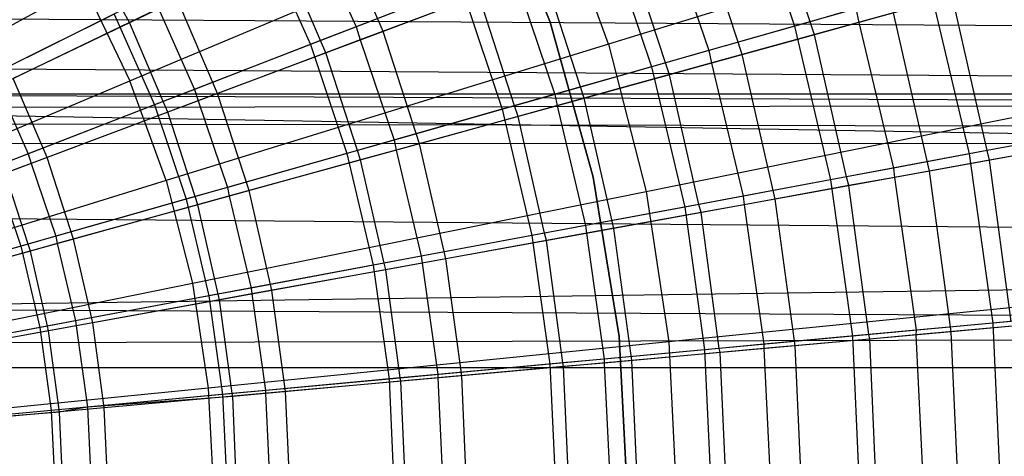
# Model space of a CAD drawing. Extents: x 0.1 to 25.1, y -5.4 to 12.3.
# Tile 73 of 107: x 13.508 to 14.508, y 0.616 to 1.06. Entities that reach past the tile are written whole.
import ezdxf

# ---------------------------------------------------------------- set-up
doc = ezdxf.new("R2010")
doc.units = 0
doc.header["$LTSCALE"] = 2.54
doc.layers.get('0').update_dxf_attribs({"color": 13, "linetype": 'CONTINUOUS'})

# ---------------------------------------------------------------- blocks, each defined once
blk = doc.blocks.new('GRUPUJ_1')
at = {"color": 0}
for p, q in [((13.8611, 6.6286, 6.825), (13.9214, 6.4774, 6.825)), ((13.9214, 6.4774, 7.325), (13.8611, 6.6286, 7.325)), ((13.8611, 6.6286, 6.825), (13.9214, 6.4774, 6.825)), ((14.1186, 6.6252, 6.9646), (14.1695, 6.4732, 6.9646)), ((14.1186, 6.6252, 6.9646), (14.1695, 6.4732, 6.9646)), ((14.1854, 6.4777, 6.9153), (14.1414, 6.6141, 6.9149)), ((14.1854, 6.4777, 6.9153), (14.1414, 6.6141, 6.9149)), ((13.4947, 6.4175, 18.7271), (13.928, 6.6001, 18.6214)), ((13.4947, 6.4175, 18.7271), (13.928, 6.6001, 18.6214)), ((13.9808, 6.4549, 18.6214), (13.928, 6.6001, 18.6214)), ((13.9808, 6.4549, 18.6214), (13.928, 6.6001, 18.6214)), ((14.4223, 6.5911, 18.4777), (13.9808, 6.4549, 18.6214)), ((14.4223, 6.5911, 18.4777), (13.9808, 6.4549, 18.6214)), ((14.1166, 6.4443, 6.7375), (14.0701, 6.5874, 6.7375)), ((14.1166, 6.4443, 6.7375), (14.0701, 6.5874, 6.7375)), ((13.7517, 6.4679, 6.5394), (13.7045, 6.5782, 6.5394)), ((13.7517, 6.4679, 6.5394), (13.7045, 6.5782, 6.5394)), ((13.978, 6.5707, 6.8564), (14.0245, 6.4319, 6.8564)), ((13.978, 6.5707, 6.8564), (14.0245, 6.4319, 6.8564)), ((14.0397, 6.576, 6.8374), (14.0827, 6.4485, 6.8371)), ((14.0397, 6.576, 6.8374), (14.0827, 6.4485, 6.8371)), ((13.6308, 6.5612, 6.6702), (13.6779, 6.4545, 6.6702)), ((13.6308, 6.5612, 6.6702), (13.6779, 6.4545, 6.6702)), ((13.6822, 6.5674, 6.6396), (13.7243, 6.4724, 6.6393)), ((13.6822, 6.5674, 6.6396), (13.7243, 6.4724, 6.6393)), ((14.0386, 6.4359, 6.8071), (13.9984, 6.5605, 6.8066)), ((14.0386, 6.4359, 6.8071), (13.9984, 6.5605, 6.8066)), ((13.6882, 6.4585, 6.6207), (13.6487, 6.5513, 6.6203)), ((13.6882, 6.4585, 6.6207), (13.6487, 6.5513, 6.6203)), ((13.9141, 6.5289, 6.633), (13.7517, 6.4679, 6.5394)), ((13.9141, 6.5289, 6.633), (13.7517, 6.4679, 6.5394)), ((13.956, 6.4, 6.633), (13.9141, 6.5289, 6.633)), ((13.956, 6.4, 6.633), (13.9141, 6.5289, 6.633)), ((13.0308, 6.2872, 18.7945), (13.448, 6.5144, 18.7271)), ((13.0308, 6.2872, 18.7945), (13.448, 6.5144, 18.7271)), ((13.448, 6.5144, 18.7271), (13.4947, 6.4175, 18.7271)), ((13.448, 6.5144, 18.7271), (13.4947, 6.4175, 18.7271)), ((13.8309, 6.5137, 6.7582), (13.6779, 6.4545, 6.6702)), ((13.8309, 6.5137, 6.7582), (13.6779, 6.4545, 6.6702)), ((13.8428, 6.5183, 6.7087), (13.7243, 6.4724, 6.6393)), ((13.8428, 6.5183, 6.7087), (13.7243, 6.4724, 6.6393)), ((13.8309, 6.5137, 6.7582), (13.8728, 6.3887, 6.7582)), ((13.8309, 6.5137, 6.7582), (13.8728, 6.3887, 6.7582)), ((13.8874, 6.5188, 6.7331), (13.9261, 6.4039, 6.7327)), ((13.8874, 6.5188, 6.7331), (13.9261, 6.4039, 6.7327)), ((14.3073, 6.5123, 7.0821), (14.1695, 6.4732, 6.9646)), ((14.3073, 6.5123, 7.0821), (14.1695, 6.4732, 6.9646)), ((14.3073, 6.5123, 7.0821), (14.347, 6.3434, 7.0821)), ((14.3073, 6.5123, 7.0821), (14.347, 6.3434, 7.0821)), ((13.849, 6.5044, 6.7083), (13.7286, 6.4592, 6.6396)), ((13.849, 6.5044, 6.7083), (13.7286, 6.4592, 6.6396)), ((13.8852, 6.3923, 6.7087), (13.849, 6.5044, 6.7083)), ((13.8852, 6.3923, 6.7087), (13.849, 6.5044, 6.7083)), ((14.3299, 6.5032, 7.0326), (14.2351, 6.477, 6.9522)), ((14.3299, 6.5032, 7.0326), (14.2351, 6.477, 6.9522)), ((14.3652, 6.3468, 7.0331), (14.3299, 6.5032, 7.0326)), ((14.3652, 6.3468, 7.0331), (14.3299, 6.5032, 7.0326)), ((13.5428, 6.5003, 6.4573), (13.3762, 6.4201, 6.387)), ((13.5428, 6.5003, 6.4573), (13.3762, 6.4201, 6.387)), ((13.5238, 6.4912, 6.5575), (13.4942, 6.4769, 6.5431)), ((13.5238, 6.4912, 6.5575), (13.4942, 6.4769, 6.5431)), ((13.5238, 6.4912, 6.5575), (13.5603, 6.4089, 6.5572)), ((13.5238, 6.4912, 6.5575), (13.5603, 6.4089, 6.5572)), ((13.5836, 6.4048, 6.4573), (13.5428, 6.5003, 6.4573)), ((13.5836, 6.4048, 6.4573), (13.5428, 6.5003, 6.4573)), ((14.2321, 6.491, 6.9519), (14.1854, 6.4777, 6.9153)), ((14.2321, 6.491, 6.9519), (14.1854, 6.4777, 6.9153)), ((14.2321, 6.491, 6.9519), (14.2351, 6.477, 6.9522)), ((14.2321, 6.491, 6.9519), (14.2351, 6.477, 6.9522)), ((25, 6.4047, 4.5934), (12.9846, 6.4827, 4.6904)), ((25, 6.4047, 4.5934), (12.9846, 6.4827, 4.6904)), ((13.4788, 6.4855, 6.5931), (13.3224, 6.4076, 6.5271)), ((13.4788, 6.4855, 6.5931), (13.3224, 6.4076, 6.5271)), ((13.4871, 6.4897, 6.5435), (13.3556, 6.4242, 6.487)), ((13.4871, 6.4897, 6.5435), (13.3556, 6.4242, 6.487)), ((13.4788, 6.4855, 6.5931), (13.5196, 6.3931, 6.5931)), ((13.4788, 6.4855, 6.5931), (13.5196, 6.3931, 6.5931)), ((13.4942, 6.4769, 6.5431), (13.4871, 6.4897, 6.5435)), ((13.4942, 6.4769, 6.5431), (13.4871, 6.4897, 6.5435)), ((14.2701, 6.4866, 6.8526), (14.1166, 6.4443, 6.7375)), ((14.2701, 6.4866, 6.8526), (14.1166, 6.4443, 6.7375)), ((14.3067, 6.326, 6.8526), (14.2701, 6.4866, 6.8526)), ((14.3067, 6.326, 6.8526), (14.2701, 6.4866, 6.8526)), ((13.4942, 6.4769, 6.5431), (13.3606, 6.4126, 6.4873)), ((13.4942, 6.4769, 6.5431), (13.3606, 6.4126, 6.4873)), ((13.5284, 6.3965, 6.5435), (13.4942, 6.4769, 6.5431)), ((13.5284, 6.3965, 6.5435), (13.4942, 6.4769, 6.5431)), ((13.7243, 6.4724, 6.6393), (13.6882, 6.4585, 6.6207)), ((13.7243, 6.4724, 6.6393), (13.6882, 6.4585, 6.6207)), ((13.7243, 6.4724, 6.6393), (13.7286, 6.4592, 6.6396)), ((13.7243, 6.4724, 6.6393), (13.7286, 6.4592, 6.6396)), ((13.9214, 6.4774, 6.825), (13.9651, 6.3199, 6.825)), ((13.9651, 6.3199, 7.325), (13.9214, 6.4774, 7.325)), ((13.9214, 6.4774, 6.825), (13.9651, 6.3199, 6.825)), ((13.9214, 6.4774, 7.325), (13.9214, 6.4774, 6.825)), ((13.9214, 6.4774, 7.325), (13.9214, 6.4774, 6.825)), ((14.1695, 6.4732, 6.9646), (14.0245, 6.4319, 6.8564)), ((14.1695, 6.4732, 6.9646), (14.0245, 6.4319, 6.8564)), ((14.1854, 6.4777, 6.9153), (14.0827, 6.4485, 6.8371)), ((14.1854, 6.4777, 6.9153), (14.0827, 6.4485, 6.8371)), ((14.1695, 6.4732, 6.9646), (14.2062, 6.3171, 6.9646)), ((14.1695, 6.4732, 6.9646), (14.2062, 6.3171, 6.9646)), ((14.19, 6.4645, 6.9149), (14.1854, 6.4777, 6.9153)), ((14.19, 6.4645, 6.9149), (14.1854, 6.4777, 6.9153)), ((14.2351, 6.477, 6.9522), (14.19, 6.4645, 6.9149)), ((14.2351, 6.477, 6.9522), (14.19, 6.4645, 6.9149)), ((14.2351, 6.477, 6.9522), (14.2702, 6.329, 6.9519)), ((14.2351, 6.477, 6.9522), (14.2702, 6.329, 6.9519)), ((13.7517, 6.4679, 6.5394), (13.5836, 6.4048, 6.4573)), ((13.7517, 6.4679, 6.5394), (13.5836, 6.4048, 6.4573)), ((13.7888, 6.3538, 6.5394), (13.7517, 6.4679, 6.5394)), ((13.7888, 6.3538, 6.5394), (13.7517, 6.4679, 6.5394)), ((14.19, 6.4645, 6.9149), (14.0855, 6.4357, 6.8375)), ((14.19, 6.4645, 6.9149), (14.0855, 6.4357, 6.8375)), ((14.2226, 6.3202, 6.9154), (14.19, 6.4645, 6.9149)), ((14.2226, 6.3202, 6.9154), (14.19, 6.4645, 6.9149)), ((13.6779, 6.4545, 6.6702), (13.5196, 6.3931, 6.5931)), ((13.6779, 6.4545, 6.6702), (13.5196, 6.3931, 6.5931)), ((13.9808, 6.4549, 18.6214), (13.5315, 6.3163, 18.7271)), ((13.9808, 6.4549, 18.6214), (13.5315, 6.3163, 18.7271)), ((13.6882, 6.4585, 6.6207), (13.5603, 6.4089, 6.5572)), ((13.6882, 6.4585, 6.6207), (13.5603, 6.4089, 6.5572)), ((13.6779, 6.4545, 6.6702), (13.715, 6.3438, 6.6702)), ((13.6779, 6.4545, 6.6702), (13.715, 6.3438, 6.6702)), ((13.6937, 6.4461, 6.6203), (13.6882, 6.4585, 6.6207)), ((13.6937, 6.4461, 6.6203), (13.6882, 6.4585, 6.6207)), ((13.7286, 6.4592, 6.6396), (13.6937, 6.4461, 6.6203)), ((13.7286, 6.4592, 6.6396), (13.6937, 6.4461, 6.6203)), ((13.7286, 6.4592, 6.6396), (13.7629, 6.3575, 6.6393)), ((13.7286, 6.4592, 6.6396), (13.7629, 6.3575, 6.6393)), ((13.9808, 6.4549, 18.6214), (14.0189, 6.3052, 18.6214)), ((13.9808, 6.4549, 18.6214), (14.0189, 6.3052, 18.6214)), ((13.6937, 6.4461, 6.6203), (13.564, 6.3974, 6.5576)), ((13.6937, 6.4461, 6.6203), (13.564, 6.3974, 6.5576)), ((13.7257, 6.3469, 6.6207), (13.6937, 6.4461, 6.6203)), ((13.7257, 6.3469, 6.6207), (13.6937, 6.4461, 6.6203)), ((14.1166, 6.4443, 6.7375), (13.956, 6.4, 6.633)), ((14.1166, 6.4443, 6.7375), (13.956, 6.4, 6.633)), ((14.0827, 6.4485, 6.8371), (14.0386, 6.4359, 6.8071)), ((14.0827, 6.4485, 6.8371), (14.0386, 6.4359, 6.8071)), ((14.0827, 6.4485, 6.8371), (14.0855, 6.4357, 6.8375)), ((14.0827, 6.4485, 6.8371), (14.0855, 6.4357, 6.8375)), ((14.1501, 6.2976, 6.7375), (14.1166, 6.4443, 6.7375)), ((14.1501, 6.2976, 6.7375), (14.1166, 6.4443, 6.7375)), ((12.9344, 6.4326, 5.3767), (25, 6.3526, 5.4527)), ((12.9344, 6.4326, 5.3767), (25, 6.3526, 5.4527)), ((14.0245, 6.4319, 6.8564), (13.8728, 6.3887, 6.7582)), ((14.0245, 6.4319, 6.8564), (13.8728, 6.3887, 6.7582)), ((14.0386, 6.4359, 6.8071), (13.9261, 6.4039, 6.7327)), ((14.0386, 6.4359, 6.8071), (13.9261, 6.4039, 6.7327)), ((14.0245, 6.4319, 6.8564), (14.0581, 6.2894, 6.8564)), ((14.0245, 6.4319, 6.8564), (14.0581, 6.2894, 6.8564)), ((14.0428, 6.4239, 6.8066), (14.0386, 6.4359, 6.8071)), ((14.0428, 6.4239, 6.8066), (14.0386, 6.4359, 6.8071)), ((14.0855, 6.4357, 6.8375), (14.0428, 6.4239, 6.8066)), ((14.0855, 6.4357, 6.8375), (14.0428, 6.4239, 6.8066)), ((14.0855, 6.4357, 6.8375), (14.1175, 6.3005, 6.8371)), ((14.0855, 6.4357, 6.8375), (14.1175, 6.3005, 6.8371)), ((14.0428, 6.4239, 6.8066), (13.9286, 6.3924, 6.7331)), ((14.0428, 6.4239, 6.8066), (13.9286, 6.3924, 6.7331)), ((14.0726, 6.2921, 6.8071), (14.0428, 6.4239, 6.8066)), ((14.0726, 6.2921, 6.8071), (14.0428, 6.4239, 6.8066)), ((13.057, 6.2329, 18.7945), (13.4947, 6.4175, 18.7271)), ((13.057, 6.2329, 18.7945), (13.4947, 6.4175, 18.7271)), ((13.3606, 6.4126, 6.4873), (13.3912, 6.3434, 6.487)), ((13.3606, 6.4126, 6.4873), (13.3912, 6.3434, 6.487)), ((13.4105, 6.3399, 6.387), (13.3762, 6.4201, 6.387)), ((13.4105, 6.3399, 6.387), (13.3762, 6.4201, 6.387)), ((13.5315, 6.3163, 18.7271), (13.4947, 6.4175, 18.7271)), ((13.5315, 6.3163, 18.7271), (13.4947, 6.4175, 18.7271)), ((12.8923, 6.3904, 4.5796), (25, 6.4047, 4.5934)), ((12.8923, 6.3904, 4.5796), (25, 6.4047, 4.5934)), ((25, 6.4047, 4.5934), (12.9061, 6.4042, 4.5929)), ((25, 6.4047, 4.5934), (12.9061, 6.4042, 4.5929)), ((12.9066, 6.4047, 5.4066), (25, 6.3526, 5.4527)), ((12.9066, 6.4047, 5.4066), (25, 6.3526, 5.4527)), ((13.5836, 6.4048, 6.4573), (13.4105, 6.3399, 6.387)), ((13.5836, 6.4048, 6.4573), (13.4105, 6.3399, 6.387)), ((13.5603, 6.4089, 6.5572), (13.5284, 6.3965, 6.5435)), ((13.5603, 6.4089, 6.5572), (13.5284, 6.3965, 6.5435)), ((13.5603, 6.4089, 6.5572), (13.564, 6.3974, 6.5576)), ((13.5603, 6.4089, 6.5572), (13.564, 6.3974, 6.5576)), ((13.6157, 6.3061, 6.4573), (13.5836, 6.4048, 6.4573)), ((13.6157, 6.3061, 6.4573), (13.5836, 6.4048, 6.4573)), ((13.9261, 6.4039, 6.7327), (13.8852, 6.3923, 6.7087)), ((13.9261, 6.4039, 6.7327), (13.8852, 6.3923, 6.7087)), ((13.9261, 6.4039, 6.7327), (13.9286, 6.3924, 6.7331)), ((13.9261, 6.4039, 6.7327), (13.9286, 6.3924, 6.7331)), ((13.5196, 6.3931, 6.5931), (13.3567, 6.33, 6.5271)), ((13.5196, 6.3931, 6.5931), (13.3567, 6.33, 6.5271)), ((13.5284, 6.3965, 6.5435), (13.3912, 6.3434, 6.487)), ((13.5284, 6.3965, 6.5435), (13.3912, 6.3434, 6.487)), ((13.5196, 6.3931, 6.5931), (13.5517, 6.2974, 6.5931)), ((13.5196, 6.3931, 6.5931), (13.5517, 6.2974, 6.5931)), ((13.5331, 6.3859, 6.5431), (13.5284, 6.3965, 6.5435)), ((13.5331, 6.3859, 6.5431), (13.5284, 6.3965, 6.5435)), ((13.564, 6.3974, 6.5576), (13.5331, 6.3859, 6.5431)), ((13.564, 6.3974, 6.5576), (13.5331, 6.3859, 6.5431)), ((13.564, 6.3974, 6.5576), (13.5937, 6.3093, 6.5572)), ((13.564, 6.3974, 6.5576), (13.5937, 6.3093, 6.5572)), ((13.8852, 6.3923, 6.7087), (13.7629, 6.3575, 6.6393)), ((13.8852, 6.3923, 6.7087), (13.7629, 6.3575, 6.6393)), ((13.956, 6.4, 6.633), (13.7888, 6.3538, 6.5394)), ((13.956, 6.4, 6.633), (13.7888, 6.3538, 6.5394)), ((13.8889, 6.3815, 6.7083), (13.8852, 6.3923, 6.7087)), ((13.8889, 6.3815, 6.7083), (13.8852, 6.3923, 6.7087)), ((13.9286, 6.3924, 6.7331), (13.8889, 6.3815, 6.7083)), ((13.9286, 6.3924, 6.7331), (13.8889, 6.3815, 6.7083)), ((13.9286, 6.3924, 6.7331), (13.9575, 6.2706, 6.7327)), ((13.9286, 6.3924, 6.7331), (13.9575, 6.2706, 6.7327)), ((13.9861, 6.2678, 6.633), (13.956, 6.4, 6.633)), ((13.9861, 6.2678, 6.633), (13.956, 6.4, 6.633)), ((14.0189, 6.3052, 18.6214), (14.4718, 6.3967, 18.4777)), ((14.0189, 6.3052, 18.6214), (14.4718, 6.3967, 18.4777)), ((12.8923, 6.3904, 4.5796), (25, 6.1808, 4.4548)), ((12.8923, 6.3904, 4.5796), (25, 6.1808, 4.4548)), ((13.5331, 6.3859, 6.5431), (13.3943, 6.3338, 6.4873)), ((13.5331, 6.3859, 6.5431), (13.3943, 6.3338, 6.4873)), ((13.5608, 6.3, 6.5435), (13.5331, 6.3859, 6.5431)), ((13.5608, 6.3, 6.5435), (13.5331, 6.3859, 6.5431)), ((13.8728, 6.3887, 6.7582), (13.715, 6.3438, 6.6702)), ((13.8728, 6.3887, 6.7582), (13.715, 6.3438, 6.6702)), ((13.8889, 6.3815, 6.7083), (13.7651, 6.3473, 6.6396)), ((13.8889, 6.3815, 6.7083), (13.7651, 6.3473, 6.6396)), ((13.8728, 6.3887, 6.7582), (13.903, 6.2604, 6.7582)), ((13.8728, 6.3887, 6.7582), (13.903, 6.2604, 6.7582)), ((13.9158, 6.2628, 6.7087), (13.8889, 6.3815, 6.7083)), ((13.9158, 6.2628, 6.7087), (13.8889, 6.3815, 6.7083)), ((12.9345, 6.3747, 5.4345), (25, 6.3526, 5.4527)), ((12.9345, 6.3747, 5.4345), (25, 6.3526, 5.4527)), ((14.4797, 6.3682, 7.2085), (14.347, 6.3434, 7.0821)), ((14.4797, 6.3682, 7.2085), (14.347, 6.3434, 7.0821)), ((25, 6.3526, 5.4527), (12.9517, 6.3539, 5.4517)), ((25, 6.3526, 5.4527), (12.9517, 6.3539, 5.4517)), ((13.0432, 6.1868, 5.5432), (25, 6.3526, 5.4527)), ((13.0432, 6.1868, 5.5432), (25, 6.3526, 5.4527)), ((13.7888, 6.3538, 6.5394), (13.6157, 6.3061, 6.4573)), ((13.7888, 6.3538, 6.5394), (13.6157, 6.3061, 6.4573)), ((13.7629, 6.3575, 6.6393), (13.7257, 6.3469, 6.6207)), ((13.7629, 6.3575, 6.6393), (13.7257, 6.3469, 6.6207)), ((13.7629, 6.3575, 6.6393), (13.7651, 6.3473, 6.6396)), ((13.7629, 6.3575, 6.6393), (13.7651, 6.3473, 6.6396)), ((13.8155, 6.2369, 6.5394), (13.7888, 6.3538, 6.5394)), ((13.8155, 6.2369, 6.5394), (13.7888, 6.3538, 6.5394)), ((14.4554, 6.353, 6.9777), (14.3067, 6.326, 6.8526)), ((14.4554, 6.353, 6.9777), (14.3067, 6.326, 6.8526)), ((14.4147, 6.3561, 7.0765), (14.3652, 6.3468, 7.0331)), ((14.4147, 6.3561, 7.0765), (14.3652, 6.3468, 7.0331)), ((13.3912, 6.3434, 6.487), (13.3639, 6.3328, 6.4775)), ((13.3912, 6.3434, 6.487), (13.3639, 6.3328, 6.4775)), ((13.3912, 6.3434, 6.487), (13.3943, 6.3338, 6.4873)), ((13.3912, 6.3434, 6.487), (13.3943, 6.3338, 6.4873)), ((13.715, 6.3438, 6.6702), (13.5517, 6.2974, 6.5931)), ((13.715, 6.3438, 6.6702), (13.5517, 6.2974, 6.5931)), ((13.7257, 6.3469, 6.6207), (13.5937, 6.3093, 6.5572)), ((13.7257, 6.3469, 6.6207), (13.5937, 6.3093, 6.5572)), ((13.715, 6.3438, 6.6702), (13.7417, 6.2303, 6.6702)), ((13.715, 6.3438, 6.6702), (13.7417, 6.2303, 6.6702)), ((13.729, 6.3373, 6.6203), (13.7257, 6.3469, 6.6207)), ((13.729, 6.3373, 6.6203), (13.7257, 6.3469, 6.6207)), ((13.7651, 6.3473, 6.6396), (13.729, 6.3373, 6.6203)), ((13.7651, 6.3473, 6.6396), (13.729, 6.3373, 6.6203)), ((13.7651, 6.3473, 6.6396), (13.7906, 6.2394, 6.6393)), ((13.7651, 6.3473, 6.6396), (13.7906, 6.2394, 6.6393)), ((14.347, 6.3434, 7.0821), (14.2062, 6.3171, 6.9646)), ((14.347, 6.3434, 7.0821), (14.2062, 6.3171, 6.9646)), ((14.3652, 6.3468, 7.0331), (14.2702, 6.329, 6.9519)), ((14.3652, 6.3468, 7.0331), (14.2702, 6.329, 6.9519)), ((14.347, 6.3434, 7.0821), (14.371, 6.1715, 7.0821)), ((14.347, 6.3434, 7.0821), (14.371, 6.1715, 7.0821)), ((14.3678, 6.3371, 7.0326), (14.3652, 6.3468, 7.0331)), ((14.3678, 6.3371, 7.0326), (14.3652, 6.3468, 7.0331)), ((14.4158, 6.3458, 7.0769), (14.3678, 6.3371, 7.0326)), ((14.4158, 6.3458, 7.0769), (14.3678, 6.3371, 7.0326)), ((13.4105, 6.3399, 6.387), (13.2332, 6.2733, 6.329)), ((13.4105, 6.3399, 6.387), (13.2332, 6.2733, 6.329)), ((13.3943, 6.3338, 6.4873), (13.3679, 6.3239, 6.4771)), ((13.3943, 6.3338, 6.4873), (13.3679, 6.3239, 6.4771)), ((13.3943, 6.3338, 6.4873), (13.4193, 6.2597, 6.487)), ((13.3943, 6.3338, 6.4873), (13.4193, 6.2597, 6.487)), ((13.4375, 6.2569, 6.387), (13.4105, 6.3399, 6.387)), ((13.4375, 6.2569, 6.387), (13.4105, 6.3399, 6.387)), ((13.729, 6.3373, 6.6203), (13.5956, 6.3005, 6.5576)), ((13.729, 6.3373, 6.6203), (13.5956, 6.3005, 6.5576)), ((13.7528, 6.2323, 6.6208), (13.729, 6.3373, 6.6203)), ((13.7528, 6.2323, 6.6208), (13.729, 6.3373, 6.6203)), ((14.3678, 6.3371, 7.0326), (14.2711, 6.3195, 6.9523)), ((14.3678, 6.3371, 7.0326), (14.2711, 6.3195, 6.9523)), ((14.3896, 6.1732, 7.0331), (14.3678, 6.3371, 7.0326)), ((14.3896, 6.1732, 7.0331), (14.3678, 6.3371, 7.0326)), ((13.3567, 6.33, 6.5271), (13.3837, 6.2496, 6.5271)), ((13.3567, 6.33, 6.5271), (13.3837, 6.2496, 6.5271)), ((13.3912, 6.2517, 6.4775), (13.3679, 6.3239, 6.4771)), ((13.3912, 6.2517, 6.4775), (13.3679, 6.3239, 6.4771)), ((14.3067, 6.326, 6.8526), (14.1501, 6.2976, 6.7375)), ((14.3067, 6.326, 6.8526), (14.1501, 6.2976, 6.7375)), ((14.2702, 6.329, 6.9519), (14.2226, 6.3202, 6.9154)), ((14.2702, 6.329, 6.9519), (14.2226, 6.3202, 6.9154)), ((14.2702, 6.329, 6.9519), (14.2711, 6.3195, 6.9523)), ((14.2702, 6.329, 6.9519), (14.2711, 6.3195, 6.9523)), ((14.3289, 6.1627, 6.8526), (14.3067, 6.326, 6.8526)), ((14.3289, 6.1627, 6.8526), (14.3067, 6.326, 6.8526)), ((13.5315, 6.3163, 18.7271), (13.0776, 6.1763, 18.7945)), ((13.5315, 6.3163, 18.7271), (13.0776, 6.1763, 18.7945)), ((13.5315, 6.3163, 18.7271), (13.5581, 6.212, 18.7271)), ((13.5315, 6.3163, 18.7271), (13.5581, 6.212, 18.7271)), ((13.9651, 6.3199, 6.825), (13.9915, 6.1578, 6.825)), ((13.9651, 6.3199, 7.325), (13.9651, 6.3199, 6.825)), ((13.9915, 6.1578, 7.325), (13.9651, 6.3199, 7.325)), ((13.9651, 6.3199, 6.825), (13.9915, 6.1578, 6.825)), ((13.9651, 6.3199, 7.325), (13.9651, 6.3199, 6.825)), ((14.2062, 6.3171, 6.9646), (14.0581, 6.2894, 6.8564)), ((14.2062, 6.3171, 6.9646), (14.0581, 6.2894, 6.8564)), ((14.2226, 6.3202, 6.9154), (14.1175, 6.3005, 6.8371)), ((14.2226, 6.3202, 6.9154), (14.1175, 6.3005, 6.8371)), ((14.225, 6.3112, 6.9149), (14.1184, 6.2918, 6.8375)), ((14.225, 6.3112, 6.9149), (14.1184, 6.2918, 6.8375)), ((14.2062, 6.3171, 6.9646), (14.2284, 6.1583, 6.9646)), ((14.2062, 6.3171, 6.9646), (14.2284, 6.1583, 6.9646)), ((14.225, 6.3112, 6.9149), (14.2226, 6.3202, 6.9154)), ((14.225, 6.3112, 6.9149), (14.2226, 6.3202, 6.9154)), ((14.2711, 6.3195, 6.9523), (14.225, 6.3112, 6.9149)), ((14.2711, 6.3195, 6.9523), (14.225, 6.3112, 6.9149)), ((14.2451, 6.1599, 6.9154), (14.225, 6.3112, 6.9149)), ((14.2451, 6.1599, 6.9154), (14.225, 6.3112, 6.9149)), ((14.2711, 6.3195, 6.9523), (14.2931, 6.1643, 6.9519)), ((14.2711, 6.3195, 6.9523), (14.2931, 6.1643, 6.9519)), ((13.6157, 6.3061, 6.4573), (13.4375, 6.2569, 6.387)), ((13.6157, 6.3061, 6.4573), (13.4375, 6.2569, 6.387)), ((13.5581, 6.212, 18.7271), (14.0189, 6.3052, 18.6214)), ((13.5581, 6.212, 18.7271), (14.0189, 6.3052, 18.6214)), ((13.5937, 6.3093, 6.5572), (13.5608, 6.3, 6.5435)), ((13.5937, 6.3093, 6.5572), (13.5608, 6.3, 6.5435)), ((13.5956, 6.3005, 6.5576), (13.5637, 6.2917, 6.5431)), ((13.5956, 6.3005, 6.5576), (13.5637, 6.2917, 6.5431)), ((13.5937, 6.3093, 6.5572), (13.5956, 6.3005, 6.5576)), ((13.5937, 6.3093, 6.5572), (13.5956, 6.3005, 6.5576)), ((13.5956, 6.3005, 6.5576), (13.6177, 6.2071, 6.5572)), ((13.5956, 6.3005, 6.5576), (13.6177, 6.2071, 6.5572)), ((13.6388, 6.2048, 6.4573), (13.6157, 6.3061, 6.4573)), ((13.6388, 6.2048, 6.4573), (13.6157, 6.3061, 6.4573)), ((14.0189, 6.3052, 18.6214), (14.0419, 6.1524, 18.6214)), ((14.0189, 6.3052, 18.6214), (14.0419, 6.1524, 18.6214)), ((14.1175, 6.3005, 6.8371), (14.0726, 6.2921, 6.8071)), ((14.1175, 6.3005, 6.8371), (14.0726, 6.2921, 6.8071)), ((14.1175, 6.3005, 6.8371), (14.1184, 6.2918, 6.8375)), ((14.1175, 6.3005, 6.8371), (14.1184, 6.2918, 6.8375)), ((13.5517, 6.2974, 6.5931), (13.3837, 6.2496, 6.5271)), ((13.5517, 6.2974, 6.5931), (13.3837, 6.2496, 6.5271)), ((13.5608, 6.3, 6.5435), (13.4193, 6.2597, 6.487)), ((13.5608, 6.3, 6.5435), (13.4193, 6.2597, 6.487)), ((13.5637, 6.2917, 6.5431), (13.4209, 6.2523, 6.4874)), ((13.5637, 6.2917, 6.5431), (13.4209, 6.2523, 6.4874)), ((13.5517, 6.2974, 6.5931), (13.5749, 6.1991, 6.5931)), ((13.5517, 6.2974, 6.5931), (13.5749, 6.1991, 6.5931)), ((13.5637, 6.2917, 6.5431), (13.5608, 6.3, 6.5435)), ((13.5637, 6.2917, 6.5431), (13.5608, 6.3, 6.5435)), ((13.5842, 6.2008, 6.5436), (13.5637, 6.2917, 6.5431)), ((13.5842, 6.2008, 6.5436), (13.5637, 6.2917, 6.5431)), ((14.0726, 6.2921, 6.8071), (13.9575, 6.2706, 6.7327)), ((14.0726, 6.2921, 6.8071), (13.9575, 6.2706, 6.7327)), ((14.1501, 6.2976, 6.7375), (13.9861, 6.2678, 6.633)), ((14.1501, 6.2976, 6.7375), (13.9861, 6.2678, 6.633)), ((14.0748, 6.2839, 6.8066), (14.0726, 6.2921, 6.8071)), ((14.0748, 6.2839, 6.8066), (14.0726, 6.2921, 6.8071)), ((14.1184, 6.2918, 6.8375), (14.0748, 6.2839, 6.8066)), ((14.1184, 6.2918, 6.8375), (14.0748, 6.2839, 6.8066)), ((14.1184, 6.2918, 6.8375), (14.1385, 6.15, 6.8371)), ((14.1184, 6.2918, 6.8375), (14.1385, 6.15, 6.8371)), ((14.1703, 6.1485, 6.7375), (14.1501, 6.2976, 6.7375)), ((14.1703, 6.1485, 6.7375), (14.1501, 6.2976, 6.7375)), ((12.7845, 6.2826, 4.5003), (25, 6.1808, 4.4548)), ((12.7845, 6.2826, 4.5003), (25, 6.1808, 4.4548)), ((14.0581, 6.2894, 6.8564), (13.903, 6.2604, 6.7582)), ((14.0581, 6.2894, 6.8564), (13.903, 6.2604, 6.7582)), ((14.0748, 6.2839, 6.8066), (13.9583, 6.2628, 6.7331)), ((14.0748, 6.2839, 6.8066), (13.9583, 6.2628, 6.7331)), ((14.0581, 6.2894, 6.8564), (14.0783, 6.1444, 6.8564)), ((14.0581, 6.2894, 6.8564), (14.0783, 6.1444, 6.8564)), ((14.0931, 6.1458, 6.8071), (14.0748, 6.2839, 6.8066)), ((14.0931, 6.1458, 6.8071), (14.0748, 6.2839, 6.8066)), ((13.9575, 6.2706, 6.7327), (13.9158, 6.2628, 6.7087)), ((13.9575, 6.2706, 6.7327), (13.9158, 6.2628, 6.7087)), ((13.9575, 6.2706, 6.7327), (13.9583, 6.2628, 6.7331)), ((13.9575, 6.2706, 6.7327), (13.9583, 6.2628, 6.7331)), ((13.9158, 6.2628, 6.7087), (13.7906, 6.2394, 6.6393)), ((13.9158, 6.2628, 6.7087), (13.7906, 6.2394, 6.6393)), ((13.9861, 6.2678, 6.633), (13.8155, 6.2369, 6.5394)), ((13.9861, 6.2678, 6.633), (13.8155, 6.2369, 6.5394)), ((13.9177, 6.2554, 6.7083), (13.9158, 6.2628, 6.7087)), ((13.9177, 6.2554, 6.7083), (13.9158, 6.2628, 6.7087)), ((13.9583, 6.2628, 6.7331), (13.9177, 6.2554, 6.7083)), ((13.9583, 6.2628, 6.7331), (13.9177, 6.2554, 6.7083)), ((13.9583, 6.2628, 6.7331), (13.9764, 6.1349, 6.7327)), ((13.9583, 6.2628, 6.7331), (13.9764, 6.1349, 6.7327)), ((14.0043, 6.1335, 6.633), (13.9861, 6.2678, 6.633)), ((14.0043, 6.1335, 6.633), (13.9861, 6.2678, 6.633)), ((13.3912, 6.2517, 6.4775), (13.2404, 6.2088, 6.429)), ((13.3912, 6.2517, 6.4775), (13.2404, 6.2088, 6.429)), ((13.4375, 6.2569, 6.387), (13.2549, 6.2065, 6.329)), ((13.4375, 6.2569, 6.387), (13.2549, 6.2065, 6.329)), ((13.4193, 6.2597, 6.487), (13.3912, 6.2517, 6.4775)), ((13.4193, 6.2597, 6.487), (13.3912, 6.2517, 6.4775)), ((13.3936, 6.2447, 6.4771), (13.3912, 6.2517, 6.4775)), ((13.3936, 6.2447, 6.4771), (13.3912, 6.2517, 6.4775)), ((13.4209, 6.2523, 6.4874), (13.3936, 6.2447, 6.4771)), ((13.4209, 6.2523, 6.4874), (13.3936, 6.2447, 6.4771)), ((13.4193, 6.2597, 6.487), (13.4209, 6.2523, 6.4874)), ((13.4193, 6.2597, 6.487), (13.4209, 6.2523, 6.4874)), ((13.4209, 6.2523, 6.4874), (13.4395, 6.1738, 6.487)), ((13.4209, 6.2523, 6.4874), (13.4395, 6.1738, 6.487)), ((13.4569, 6.1718, 6.387), (13.4375, 6.2569, 6.387)), ((13.4569, 6.1718, 6.387), (13.4375, 6.2569, 6.387)), ((13.903, 6.2604, 6.7582), (13.7417, 6.2303, 6.6702)), ((13.903, 6.2604, 6.7582), (13.7417, 6.2303, 6.6702)), ((13.9177, 6.2554, 6.7083), (13.7914, 6.2325, 6.6397)), ((13.9177, 6.2554, 6.7083), (13.7914, 6.2325, 6.6397)), ((13.903, 6.2604, 6.7582), (13.9212, 6.1298, 6.7582)), ((13.903, 6.2604, 6.7582), (13.9212, 6.1298, 6.7582)), ((13.9343, 6.1311, 6.7088), (13.9177, 6.2554, 6.7083)), ((13.9343, 6.1311, 6.7088), (13.9177, 6.2554, 6.7083)), ((13.3837, 6.2496, 6.5271), (13.2115, 6.2006, 6.4727)), ((13.3837, 6.2496, 6.5271), (13.2115, 6.2006, 6.4727)), ((13.3936, 6.2447, 6.4771), (13.2417, 6.2028, 6.4293)), ((13.3936, 6.2447, 6.4771), (13.2417, 6.2028, 6.4293)), ((13.3837, 6.2496, 6.5271), (13.4031, 6.167, 6.5271)), ((13.3837, 6.2496, 6.5271), (13.4031, 6.167, 6.5271)), ((13.4109, 6.1684, 6.4775), (13.3936, 6.2447, 6.4771)), ((13.4109, 6.1684, 6.4775), (13.3936, 6.2447, 6.4771)), ((13.7528, 6.2323, 6.6208), (13.6177, 6.2071, 6.5572)), ((13.7528, 6.2323, 6.6208), (13.6177, 6.2071, 6.5572)), ((13.8155, 6.2369, 6.5394), (13.6388, 6.2048, 6.4573)), ((13.8155, 6.2369, 6.5394), (13.6388, 6.2048, 6.4573)), ((13.7906, 6.2394, 6.6393), (13.7528, 6.2323, 6.6208)), ((13.7906, 6.2394, 6.6393), (13.7528, 6.2323, 6.6208)), ((13.7545, 6.2258, 6.6203), (13.7528, 6.2323, 6.6208)), ((13.7545, 6.2258, 6.6203), (13.7528, 6.2323, 6.6208)), ((13.7914, 6.2325, 6.6397), (13.7545, 6.2258, 6.6203)), ((13.7914, 6.2325, 6.6397), (13.7545, 6.2258, 6.6203)), ((13.7906, 6.2394, 6.6393), (13.7914, 6.2325, 6.6397)), ((13.7906, 6.2394, 6.6393), (13.7914, 6.2325, 6.6397)), ((13.7914, 6.2325, 6.6397), (13.8074, 6.1193, 6.6393)), ((13.7914, 6.2325, 6.6397), (13.8074, 6.1193, 6.6393)), ((13.8316, 6.118, 6.5394), (13.8155, 6.2369, 6.5394)), ((13.8316, 6.118, 6.5394), (13.8155, 6.2369, 6.5394)), ((13.7417, 6.2303, 6.6702), (13.5749, 6.1991, 6.5931)), ((13.7417, 6.2303, 6.6702), (13.5749, 6.1991, 6.5931)), ((13.7545, 6.2258, 6.6203), (13.6184, 6.2011, 6.5576)), ((13.7545, 6.2258, 6.6203), (13.6184, 6.2011, 6.5576)), ((13.7417, 6.2303, 6.6702), (13.7578, 6.1147, 6.6702)), ((13.7417, 6.2303, 6.6702), (13.7578, 6.1147, 6.6702)), ((13.7692, 6.1158, 6.6208), (13.7545, 6.2258, 6.6203)), ((13.7692, 6.1158, 6.6208), (13.7545, 6.2258, 6.6203)), ((13.0924, 6.1179, 18.7945), (13.5581, 6.212, 18.7271)), ((13.0924, 6.1179, 18.7945), (13.5581, 6.212, 18.7271)), ((13.5581, 6.212, 18.7271), (13.5741, 6.1056, 18.7271)), ((13.5581, 6.212, 18.7271), (13.5741, 6.1056, 18.7271)), ((13.5842, 6.2008, 6.5436), (13.4395, 6.1738, 6.487)), ((13.5842, 6.2008, 6.5436), (13.4395, 6.1738, 6.487)), ((13.6388, 6.2048, 6.4573), (13.4569, 6.1718, 6.387)), ((13.6388, 6.2048, 6.4573), (13.4569, 6.1718, 6.387)), ((13.6177, 6.2071, 6.5572), (13.5842, 6.2008, 6.5436)), ((13.6177, 6.2071, 6.5572), (13.5842, 6.2008, 6.5436)), ((13.5857, 6.1952, 6.5431), (13.5842, 6.2008, 6.5436)), ((13.5857, 6.1952, 6.5431), (13.5842, 6.2008, 6.5436)), ((13.6184, 6.2011, 6.5576), (13.5857, 6.1952, 6.5431)), ((13.6184, 6.2011, 6.5576), (13.5857, 6.1952, 6.5431)), ((13.6177, 6.2071, 6.5572), (13.6184, 6.2011, 6.5576)), ((13.6177, 6.2071, 6.5572), (13.6184, 6.2011, 6.5576)), ((13.6184, 6.2011, 6.5576), (13.6322, 6.1031, 6.5572)), ((13.6184, 6.2011, 6.5576), (13.6322, 6.1031, 6.5572)), ((13.6528, 6.1019, 6.4573), (13.6388, 6.2048, 6.4573)), ((13.6528, 6.1019, 6.4573), (13.6388, 6.2048, 6.4573)), ((13.5749, 6.1991, 6.5931), (13.4031, 6.167, 6.5271)), ((13.5749, 6.1991, 6.5931), (13.4031, 6.167, 6.5271)), ((13.5857, 6.1952, 6.5431), (13.44, 6.1687, 6.4874)), ((13.5857, 6.1952, 6.5431), (13.44, 6.1687, 6.4874)), ((13.5749, 6.1991, 6.5931), (13.5888, 6.099, 6.5931)), ((13.5749, 6.1991, 6.5931), (13.5888, 6.099, 6.5931)), ((13.5984, 6.0999, 6.5436), (13.5857, 6.1952, 6.5431)), ((13.5984, 6.0999, 6.5436), (13.5857, 6.1952, 6.5431)), ((14.5017, 6.1984, 18.4777), (14.0419, 6.1524, 18.6214)), ((14.5017, 6.1984, 18.4777), (14.0419, 6.1524, 18.6214)), ((25, 6.1808, 4.4548), (12.6515, 6.1497, 4.4453)), ((25, 6.1808, 4.4548), (12.6515, 6.1497, 4.4453)), ((13.0432, 6.1868, 5.5432), (25, 6.125, 5.5608)), ((13.0432, 6.1868, 5.5432), (25, 6.125, 5.5608)), ((14.5054, 6.184, 7.2085), (14.371, 6.1715, 7.0821)), ((14.5054, 6.184, 7.2085), (14.371, 6.1715, 7.0821)), ((13.4569, 6.1718, 6.387), (13.2706, 6.138, 6.329)), ((13.4569, 6.1718, 6.387), (13.2706, 6.138, 6.329)), ((13.4395, 6.1738, 6.487), (13.4109, 6.1684, 6.4775)), ((13.4395, 6.1738, 6.487), (13.4109, 6.1684, 6.4775)), ((13.4395, 6.1738, 6.487), (13.44, 6.1687, 6.4874)), ((13.4395, 6.1738, 6.487), (13.44, 6.1687, 6.4874)), ((13.4686, 6.0853, 6.387), (13.4569, 6.1718, 6.387)), ((13.4686, 6.0853, 6.387), (13.4569, 6.1718, 6.387)), ((14.371, 6.1715, 7.0821), (14.2284, 6.1583, 6.9646)), ((14.371, 6.1715, 7.0821), (14.2284, 6.1583, 6.9646)), ((14.3896, 6.1732, 7.0331), (14.2931, 6.1643, 6.9519)), ((14.3896, 6.1732, 7.0331), (14.2931, 6.1643, 6.9519)), ((14.4793, 6.1763, 6.9777), (14.3289, 6.1627, 6.8526)), ((14.4793, 6.1763, 6.9777), (14.3289, 6.1627, 6.8526)), ((14.371, 6.1715, 7.0821), (14.379, 5.9981, 7.0821)), ((14.371, 6.1715, 7.0821), (14.379, 5.9981, 7.0821)), ((13.4031, 6.167, 6.5271), (13.2271, 6.1341, 6.4727)), ((13.4031, 6.167, 6.5271), (13.2271, 6.1341, 6.4727)), ((13.4109, 6.1684, 6.4775), (13.2567, 6.1396, 6.429)), ((13.4109, 6.1684, 6.4775), (13.2567, 6.1396, 6.429)), ((13.4121, 6.1637, 6.4771), (13.2572, 6.1355, 6.4293)), ((13.4121, 6.1637, 6.4771), (13.2572, 6.1355, 6.4293)), ((13.4031, 6.167, 6.5271), (13.4148, 6.0829, 6.5271)), ((13.4031, 6.167, 6.5271), (13.4148, 6.0829, 6.5271)), ((13.4121, 6.1637, 6.4771), (13.4109, 6.1684, 6.4775)), ((13.4121, 6.1637, 6.4771), (13.4109, 6.1684, 6.4775)), ((13.44, 6.1687, 6.4874), (13.4121, 6.1637, 6.4771)), ((13.44, 6.1687, 6.4874), (13.4121, 6.1637, 6.4771)), ((13.4232, 6.0812, 6.4771), (13.4121, 6.1637, 6.4771)), ((13.4232, 6.0812, 6.4771), (13.4121, 6.1637, 6.4771)), ((13.44, 6.1687, 6.4874), (13.4517, 6.0863, 6.487)), ((13.44, 6.1687, 6.4874), (13.4517, 6.0863, 6.487)), ((13.44, 6.1687, 6.4874), (13.4517, 6.0863, 6.487)), ((13.44, 6.1687, 6.4874), (13.4517, 6.0863, 6.487)), ((14.3289, 6.1627, 6.8526), (14.1703, 6.1485, 6.7375)), ((14.3289, 6.1627, 6.8526), (14.1703, 6.1485, 6.7375)), ((14.2931, 6.1643, 6.9519), (14.2451, 6.1599, 6.9154)), ((14.2931, 6.1643, 6.9519), (14.2451, 6.1599, 6.9154)), ((14.3907, 6.1683, 7.0326), (14.293, 6.1595, 6.9523)), ((14.3907, 6.1683, 7.0326), (14.293, 6.1595, 6.9523)), ((14.2931, 6.1643, 6.9519), (14.293, 6.1595, 6.9523)), ((14.2931, 6.1643, 6.9519), (14.293, 6.1595, 6.9523)), ((14.3362, 5.9981, 6.8526), (14.3289, 6.1627, 6.8526)), ((14.3362, 5.9981, 6.8526), (14.3289, 6.1627, 6.8526)), ((14.0419, 6.1524, 18.6214), (13.5741, 6.1056, 18.7271)), ((14.0419, 6.1524, 18.6214), (13.5741, 6.1056, 18.7271)), ((13.9915, 6.1578, 6.825), (14, 5.9981, 6.825)), ((13.9915, 6.1578, 6.825), (14, 5.9981, 6.825)), ((13.9915, 6.1578, 7.325), (13.9915, 6.1578, 6.825)), ((14, 5.9981, 7.325), (13.9915, 6.1578, 7.325)), ((13.9915, 6.1578, 7.325), (13.9915, 6.1578, 6.825)), ((14.0419, 6.1524, 18.6214), (14.0496, 5.9981, 18.6214)), ((14.0419, 6.1524, 18.6214), (14.0496, 5.9981, 18.6214)), ((14.2284, 6.1583, 6.9646), (14.0783, 6.1444, 6.8564)), ((14.2284, 6.1583, 6.9646), (14.0783, 6.1444, 6.8564)), ((14.2461, 6.1553, 6.9149), (14.1384, 6.1456, 6.8375)), ((14.2461, 6.1553, 6.9149), (14.1384, 6.1456, 6.8375)), ((14.2451, 6.1599, 6.9154), (14.1385, 6.15, 6.8371)), ((14.2451, 6.1599, 6.9154), (14.1385, 6.15, 6.8371)), ((14.2284, 6.1583, 6.9646), (14.2358, 5.9981, 6.9646)), ((14.2284, 6.1583, 6.9646), (14.2358, 5.9981, 6.9646)), ((14.2461, 6.1553, 6.9149), (14.2451, 6.1599, 6.9154)), ((14.2461, 6.1553, 6.9149), (14.2451, 6.1599, 6.9154)), ((14.293, 6.1595, 6.9523), (14.2461, 6.1553, 6.9149)), ((14.293, 6.1595, 6.9523), (14.2461, 6.1553, 6.9149)), ((14.2531, 5.9981, 6.9149), (14.2461, 6.1553, 6.9149)), ((14.2531, 5.9981, 6.9149), (14.2461, 6.1553, 6.9149)), ((14.293, 6.1595, 6.9523), (14.3008, 5.9981, 6.9519)), ((14.293, 6.1595, 6.9523), (14.3008, 5.9981, 6.9519)), ((14.293, 6.1595, 6.9523), (14.3008, 5.9981, 6.9519)), ((14.293, 6.1595, 6.9523), (14.3008, 5.9981, 6.9519)), ((14.0783, 6.1444, 6.8564), (13.9212, 6.1298, 6.7582)), ((14.0783, 6.1444, 6.8564), (13.9212, 6.1298, 6.7582)), ((14.094, 6.1416, 6.8066), (13.9763, 6.131, 6.7332)), ((14.094, 6.1416, 6.8066), (13.9763, 6.131, 6.7332)), ((14.0931, 6.1458, 6.8071), (13.9764, 6.1349, 6.7327)), ((14.0931, 6.1458, 6.8071), (13.9764, 6.1349, 6.7327)), ((14.1703, 6.1485, 6.7375), (14.0043, 6.1335, 6.633)), ((14.1703, 6.1485, 6.7375), (14.0043, 6.1335, 6.633)), ((14.0783, 6.1444, 6.8564), (14.085, 5.9981, 6.8564)), ((14.0783, 6.1444, 6.8564), (14.085, 5.9981, 6.8564)), ((14.1385, 6.15, 6.8371), (14.0931, 6.1458, 6.8071)), ((14.1385, 6.15, 6.8371), (14.0931, 6.1458, 6.8071)), ((14.094, 6.1416, 6.8066), (14.0931, 6.1458, 6.8071)), ((14.094, 6.1416, 6.8066), (14.0931, 6.1458, 6.8071)), ((14.1384, 6.1456, 6.8375), (14.094, 6.1416, 6.8066)), ((14.1384, 6.1456, 6.8375), (14.094, 6.1416, 6.8066)), ((14.1005, 5.9981, 6.8066), (14.094, 6.1416, 6.8066)), ((14.1005, 5.9981, 6.8066), (14.094, 6.1416, 6.8066)), ((14.1385, 6.15, 6.8371), (14.1384, 6.1456, 6.8375)), ((14.1385, 6.15, 6.8371), (14.1384, 6.1456, 6.8375)), ((14.1384, 6.1456, 6.8375), (14.1456, 5.9981, 6.8371)), ((14.1384, 6.1456, 6.8375), (14.1456, 5.9981, 6.8371)), ((14.1384, 6.1456, 6.8375), (14.1456, 5.9981, 6.8371)), ((14.1384, 6.1456, 6.8375), (14.1456, 5.9981, 6.8371)), ((14.1771, 5.9981, 6.7375), (14.1703, 6.1485, 6.7375)), ((14.1771, 5.9981, 6.7375), (14.1703, 6.1485, 6.7375)), ((13.9343, 6.1311, 6.7088), (13.8074, 6.1193, 6.6393)), ((13.9343, 6.1311, 6.7088), (13.8074, 6.1193, 6.6393)), ((14.0043, 6.1335, 6.633), (13.8316, 6.118, 6.5394)), ((14.0043, 6.1335, 6.633), (13.8316, 6.118, 6.5394)), ((13.9764, 6.1349, 6.7327), (13.9343, 6.1311, 6.7088)), ((13.9764, 6.1349, 6.7327), (13.9343, 6.1311, 6.7088)), ((13.9351, 6.1273, 6.7083), (13.9343, 6.1311, 6.7088)), ((13.9351, 6.1273, 6.7083), (13.9343, 6.1311, 6.7088)), ((13.9763, 6.131, 6.7332), (13.9351, 6.1273, 6.7083)), ((13.9763, 6.131, 6.7332), (13.9351, 6.1273, 6.7083)), ((13.9764, 6.1349, 6.7327), (13.9763, 6.131, 6.7332)), ((13.9764, 6.1349, 6.7327), (13.9763, 6.131, 6.7332)), ((13.9763, 6.131, 6.7332), (13.9827, 5.9981, 6.7327)), ((13.9763, 6.131, 6.7332), (13.9827, 5.9981, 6.7327)), ((13.9763, 6.131, 6.7332), (13.9827, 5.9981, 6.7327)), ((13.9763, 6.131, 6.7332), (13.9827, 5.9981, 6.7327)), ((14.0104, 5.9981, 6.633), (14.0043, 6.1335, 6.633)), ((14.0104, 5.9981, 6.633), (14.0043, 6.1335, 6.633)), ((25, 6.125, 5.5608), (13.0606, 6.1261, 5.5606)), ((25, 6.125, 5.5608), (13.0606, 6.1261, 5.5606)), ((13.9212, 6.1298, 6.7582), (13.7578, 6.1147, 6.6702)), ((13.9212, 6.1298, 6.7582), (13.7578, 6.1147, 6.6702)), ((13.9351, 6.1273, 6.7083), (13.8073, 6.1158, 6.6397)), ((13.9351, 6.1273, 6.7083), (13.8073, 6.1158, 6.6397)), ((13.9212, 6.1298, 6.7582), (13.9273, 5.9981, 6.7582)), ((13.9212, 6.1298, 6.7582), (13.9273, 5.9981, 6.7582)), ((13.9409, 5.9981, 6.7083), (13.9351, 6.1273, 6.7083)), ((13.9409, 5.9981, 6.7083), (13.9351, 6.1273, 6.7083)), ((13.7578, 6.1147, 6.6702), (13.5888, 6.099, 6.5931)), ((13.7578, 6.1147, 6.6702), (13.5888, 6.099, 6.5931)), ((13.7692, 6.1158, 6.6208), (13.6322, 6.1031, 6.5572)), ((13.7692, 6.1158, 6.6208), (13.6322, 6.1031, 6.5572)), ((13.7698, 6.1124, 6.6203), (13.6322, 6.1, 6.5576)), ((13.7698, 6.1124, 6.6203), (13.6322, 6.1, 6.5576)), ((13.8316, 6.118, 6.5394), (13.6528, 6.1019, 6.4573)), ((13.8316, 6.118, 6.5394), (13.6528, 6.1019, 6.4573)), ((13.7578, 6.1147, 6.6702), (13.7632, 5.9981, 6.6702)), ((13.7578, 6.1147, 6.6702), (13.7632, 5.9981, 6.6702)), ((13.8074, 6.1193, 6.6393), (13.7692, 6.1158, 6.6208)), ((13.8074, 6.1193, 6.6393), (13.7692, 6.1158, 6.6208)), ((13.7698, 6.1124, 6.6203), (13.7692, 6.1158, 6.6208)), ((13.7698, 6.1124, 6.6203), (13.7692, 6.1158, 6.6208)), ((13.8073, 6.1158, 6.6397), (13.7698, 6.1124, 6.6203)), ((13.8073, 6.1158, 6.6397), (13.7698, 6.1124, 6.6203)), ((13.775, 5.9981, 6.6203), (13.7698, 6.1124, 6.6203)), ((13.775, 5.9981, 6.6203), (13.7698, 6.1124, 6.6203)), ((13.8074, 6.1193, 6.6393), (13.8073, 6.1158, 6.6397)), ((13.8074, 6.1193, 6.6393), (13.8073, 6.1158, 6.6397)), ((13.8073, 6.1158, 6.6397), (13.813, 5.9981, 6.6393)), ((13.8073, 6.1158, 6.6397), (13.813, 5.9981, 6.6393)), ((13.8073, 6.1158, 6.6397), (13.813, 5.9981, 6.6393)), ((13.8073, 6.1158, 6.6397), (13.813, 5.9981, 6.6393)), ((13.8369, 5.9981, 6.5394), (13.8316, 6.118, 6.5394)), ((13.8369, 5.9981, 6.5394), (13.8316, 6.118, 6.5394)), ((13.5741, 6.1056, 18.7271), (13.1014, 6.0583, 18.7945)), ((13.5741, 6.1056, 18.7271), (13.1014, 6.0583, 18.7945)), ((13.6528, 6.1019, 6.4573), (13.4686, 6.0853, 6.387)), ((13.6528, 6.1019, 6.4573), (13.4686, 6.0853, 6.387)), ((13.5741, 6.1056, 18.7271), (13.5795, 5.9981, 18.7271)), ((13.5741, 6.1056, 18.7271), (13.5795, 5.9981, 18.7271)), ((13.6322, 6.1031, 6.5572), (13.5984, 6.0999, 6.5436)), ((13.6322, 6.1031, 6.5572), (13.5984, 6.0999, 6.5436)), ((13.6322, 6.1031, 6.5572), (13.6322, 6.1, 6.5576)), ((13.6322, 6.1031, 6.5572), (13.6322, 6.1, 6.5576)), ((13.6574, 5.9981, 6.4573), (13.6528, 6.1019, 6.4573)), ((13.6574, 5.9981, 6.4573), (13.6528, 6.1019, 6.4573)), ((13.5888, 6.099, 6.5931), (13.4148, 6.0829, 6.5271)), ((13.5888, 6.099, 6.5931), (13.4148, 6.0829, 6.5271)), ((13.5984, 6.0999, 6.5436), (13.4517, 6.0863, 6.487)), ((13.5984, 6.0999, 6.5436), (13.4517, 6.0863, 6.487)), ((13.599, 6.097, 6.5431), (13.4517, 6.0863, 6.487)), ((13.599, 6.097, 6.5431), (13.4517, 6.0863, 6.487)), ((13.5888, 6.099, 6.5931), (13.5935, 5.9981, 6.5931)), ((13.5888, 6.099, 6.5931), (13.5935, 5.9981, 6.5931)), ((13.599, 6.097, 6.5431), (13.5984, 6.0999, 6.5436)), ((13.599, 6.097, 6.5431), (13.5984, 6.0999, 6.5436)), ((13.6322, 6.1, 6.5576), (13.599, 6.097, 6.5431)), ((13.6322, 6.1, 6.5576), (13.599, 6.097, 6.5431)), ((13.6034, 5.9981, 6.5431), (13.599, 6.097, 6.5431)), ((13.6034, 5.9981, 6.5431), (13.599, 6.097, 6.5431)), ((13.6322, 6.1, 6.5576), (13.6371, 5.9981, 6.5572)), ((13.6322, 6.1, 6.5576), (13.6371, 5.9981, 6.5572)), ((13.6322, 6.1, 6.5576), (13.6371, 5.9981, 6.5572)), ((13.6322, 6.1, 6.5576), (13.6371, 5.9981, 6.5572)), ((13.4148, 6.0829, 6.5271), (13.2366, 6.0664, 6.4727)), ((13.4148, 6.0829, 6.5271), (13.2366, 6.0664, 6.4727)), ((13.4686, 6.0853, 6.387), (13.28, 6.0683, 6.329)), ((13.4686, 6.0853, 6.387), (13.28, 6.0683, 6.329)), ((13.4232, 6.0812, 6.4771), (13.2803, 6.0694, 6.4336)), ((13.4232, 6.0812, 6.4771), (13.2803, 6.0694, 6.4336)), ((13.4232, 6.0812, 6.4771), (13.2803, 6.0694, 6.4336)), ((13.4148, 6.0829, 6.5271), (13.4187, 5.9981, 6.5271)), ((13.4148, 6.0829, 6.5271), (13.4187, 5.9981, 6.5271)), ((13.4357, 6.0836, 6.4819), (13.4232, 6.0812, 6.4771)), ((13.4357, 6.0836, 6.4819), (13.4232, 6.0812, 6.4771)), ((13.4357, 6.0836, 6.4819), (13.4232, 6.0812, 6.4771)), ((13.427, 5.9981, 6.4771), (13.4232, 6.0812, 6.4771)), ((13.427, 5.9981, 6.4771), (13.4232, 6.0812, 6.4771)), ((13.4517, 6.0863, 6.487), (13.4357, 6.0836, 6.4819)), ((13.4517, 6.0863, 6.487), (13.4357, 6.0836, 6.4819)), ((13.4517, 6.0863, 6.487), (13.4357, 6.0836, 6.4819)), ((13.4517, 6.0863, 6.487), (13.4558, 5.9981, 6.487)), ((13.4517, 6.0863, 6.487), (13.4558, 5.9981, 6.487)), ((13.4517, 6.0863, 6.487), (13.4558, 5.9981, 6.487)), ((13.4726, 5.9981, 6.387), (13.4686, 6.0853, 6.387)), ((13.4726, 5.9981, 6.387), (13.4686, 6.0853, 6.387))]:
    blk.add_line(p, q, dxfattribs=at)

msp = doc.modelspace()

# ---------------------------------------------------------------- block references
at = {"color": 0}
msp.add_blockref('GRUPUJ_1', (0.125, -5.4199, 0.188), dxfattribs=at)

doc.saveas('drawing.dxf')
